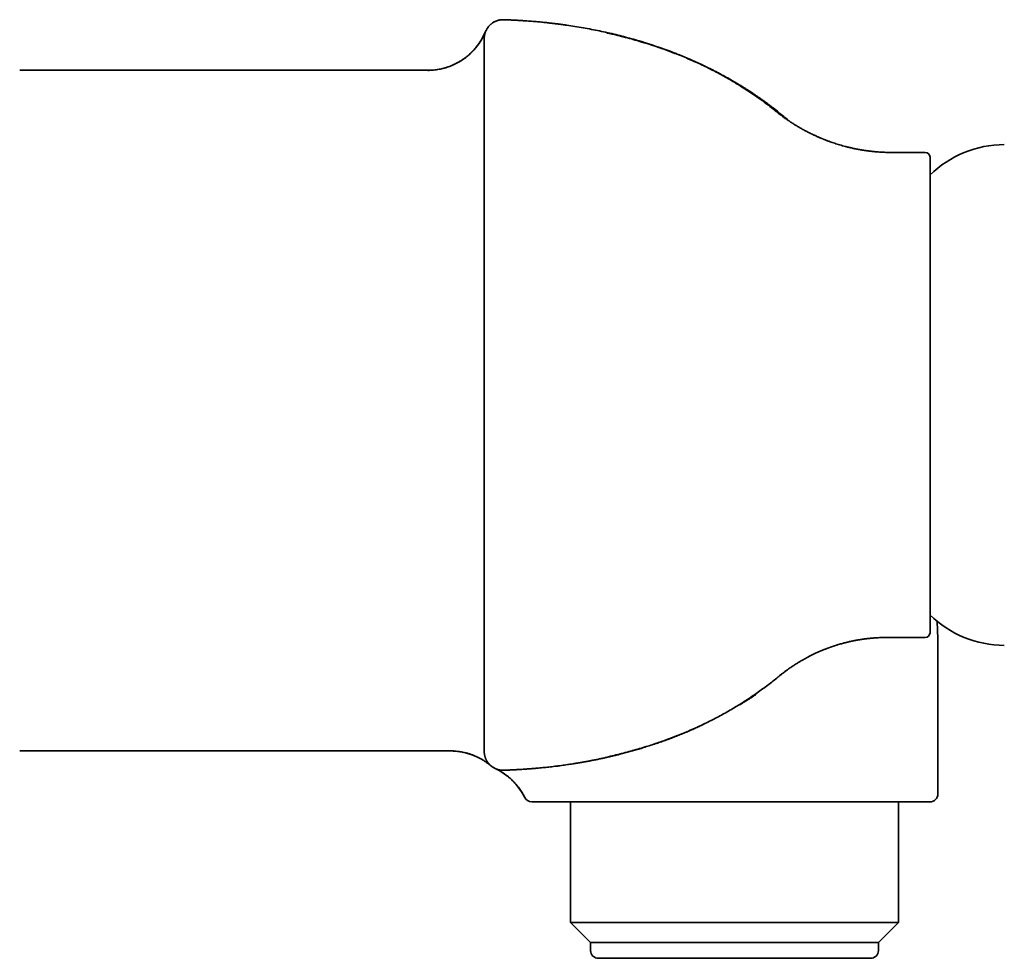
# Model space of a CAD drawing. Header units: millimetres. Extents: x 8 to 718, y 12 to 443.
# Tile 3 of 22: x 60 to 123, y 373 to 433. Entities that reach past the tile are written whole.
import ezdxf

# ---------------------------------------------------------------- set-up
doc = ezdxf.new("R2010")
doc.units = ezdxf.units.MM

msp = doc.modelspace()

# ---------------------------------------------------------------- linework, layer by layer
at = {"color": 7, "linetype": 'Continuous', "lineweight": 35}
for p, q in [((91.237, 432.535), (91.237, 432.536)), ((89.999, 431.336), (89.999, 431.324)), ((90.082, 431.776), (90.089, 431.791)), ((86.386, 429.304), (60.299, 429.304)), ((108.817, 426.55), (108.813, 426.554)), ((108.88, 426.5), (108.817, 426.551)), ((108.88, 426.5), (108.924, 426.464)), ((118.199, 424.054), (116.039, 424.054)), ((89.999, 410.185), (89.999, 408.554)), ((89.999, 408.554), (89.999, 406.924)), ((115.714, 393.054), (118.199, 393.054)), ((118.999, 383.054), (118.999, 392.554)), ((108.874, 390.606), (108.873, 390.605)), ((108.899, 390.626), (109.031, 390.733)), ((60.299, 385.804), (87.838, 385.804)), ((89.999, 385.785), (89.999, 385.773)), ((91.237, 384.573), (91.23, 384.573)), ((91.237, 384.573), (91.243, 384.573)), ((95.522, 382.554), (95.522, 374.832)), ((116.477, 374.832), (116.477, 382.554)), ((95.522, 374.832), (96.799, 373.554)), ((95.522, 374.832), (105.999, 374.832)), ((105.999, 374.832), (116.477, 374.832)), ((115.199, 373.554), (116.477, 374.832)), ((96.799, 373.554), (96.799, 373.054)), ((96.799, 373.554), (115.199, 373.554)), ((115.199, 373.054), (115.199, 373.554))]:
    msp.add_line(p, q, dxfattribs=at)
at = {"color": 7, "linetype": 'Continuous', "lineweight": 35, "flags": 128}
for points in [[(89.999, 431.34), (89.999, 431.335), (89.999, 431.332)], [(89.999, 385.778), (89.999, 385.772), (89.999, 385.765)]]:
    msp.add_lwpolyline(points, dxfattribs=at)
at = {"color": 7, "linetype": 'Continuous', "lineweight": 35}
for centre, radius, start, end in [((86.386, 433.304), 4, 270, 337.49789), ((123.249, 417.784), 6.771, 90, 134.55528), ((118.199, 423.754), 0.3, 0, 90), ((123.249, 399.325), 6.771, 225.4386, 270), ((118.199, 393.354), 0.3, 270, 0), ((88.999, 381.061), 4, 26.29846, 64.971), ((93.033, 383.054), 0.5, 206.29846, 270), ((118.499, 383.054), 0.5, 270, 0), ((97.299, 373.054), 0.5, 180, 270), ((114.699, 373.054), 0.5, 270, 0)]:
    msp.add_arc(centre, radius, start, end, dxfattribs=at)
for points, knots in [([(91.237, 432.536), (91.205, 432.536), (91.142, 432.537), (91.05, 432.528), (90.961, 432.514), (90.876, 432.493), (90.797, 432.468), (90.724, 432.439), (90.657, 432.408), (90.594, 432.373), (90.535, 432.337), (90.481, 432.299), (90.434, 432.261), (90.391, 432.224), (90.35, 432.185), (90.31, 432.143), (90.267, 432.093), (90.222, 432.034), (90.176, 431.966), (90.135, 431.894), (90.1, 431.82), (90.071, 431.748), (90.056, 431.7), (90.05, 431.678)], [0, 0, 0, 0, 0.060422, 0.119449, 0.176706, 0.231848, 0.284562, 0.334574, 0.381652, 0.425602, 0.471803, 0.513544, 0.550723, 0.586267, 0.622257, 0.658652, 0.695411, 0.747394, 0.79987, 0.852703, 0.905004, 0.955264, 1, 1, 1, 1]), ([(95.276, 432.186), (95.275, 432.186), (95.272, 432.186), (95.268, 432.187), (95.263, 432.188), (95.257, 432.189), (95.25, 432.19), (95.243, 432.191), (95.236, 432.192), (95.229, 432.193), (95.221, 432.194), (95.213, 432.195), (95.206, 432.196), (95.199, 432.197), (95.195, 432.197), (95.187, 432.199), (95.176, 432.2), (95.161, 432.202), (95.142, 432.205), (95.116, 432.208), (95.084, 432.213), (95.044, 432.219), (94.994, 432.225), (94.935, 432.233), (94.868, 432.242), (94.791, 432.252), (94.706, 432.263), (94.61, 432.275), (94.503, 432.289), (94.385, 432.303), (94.256, 432.318), (94.118, 432.333), (93.969, 432.349), (93.814, 432.366), (93.652, 432.382), (93.484, 432.398), (93.307, 432.414), (93.121, 432.429), (92.925, 432.445), (92.72, 432.46), (92.506, 432.475), (92.282, 432.489), (92.048, 432.502), (91.807, 432.514), (91.557, 432.525), (91.367, 432.532), (91.259, 432.535), (91.237, 432.536)], [0, 0, 0, 0, 0.0216045, 0.0413693, 0.059297, 0.0753912, 0.0896569, 0.1021012, 0.1127347, 0.1205673, 0.1270464, 0.1322067, 0.1361186, 0.1376555, 0.1389596, 0.1400956, 0.1428874, 0.1460049, 0.1504788, 0.1557123, 0.1627339, 0.171684, 0.1825686, 0.1953922, 0.2101598, 0.2268761, 0.2455463, 0.2661759, 0.289842, 0.3156633, 0.3436478, 0.3738041, 0.4061414, 0.4406696, 0.4752408, 0.5117782, 0.5502917, 0.5907915, 0.6332886, 0.6777942, 0.7243203, 0.7728797, 0.8234854, 0.8761515, 0.9298969, 0.9856588, 1, 1, 1, 1]), ([(100.173, 431.096), (100.087, 431.123), (99.835, 431.201), (99.414, 431.32), (98.912, 431.457), (98.404, 431.584), (97.891, 431.705), (97.373, 431.818), (96.851, 431.922), (96.324, 432.019), (95.799, 432.108), (95.449, 432.16), (95.276, 432.186)], [0, 0, 0, 0, 0.054356, 0.157462, 0.26115, 0.365426, 0.470294, 0.575759, 0.681825, 0.788493, 0.895766, 1, 1, 1, 1]), ([(90.082, 431.776), (90.082, 431.774), (90.08, 431.77), (90.075, 431.759), (90.069, 431.744), (90.061, 431.726), (90.053, 431.706), (90.043, 431.683), (90.032, 431.659), (90.02, 431.633), (90.007, 431.604), (89.992, 431.573), (89.977, 431.54), (89.959, 431.506), (89.941, 431.469), (89.921, 431.431), (89.9, 431.392), (89.871, 431.339), (89.832, 431.271), (89.782, 431.188), (89.726, 431.1), (89.664, 431.009), (89.591, 430.907), (89.506, 430.796), (89.407, 430.678), (89.316, 430.576), (89.233, 430.49), (89.161, 430.419), (89.086, 430.349), (89.009, 430.28), (88.928, 430.211), (88.843, 430.143), (88.752, 430.074), (88.655, 430.005), (88.55, 429.935), (88.436, 429.864), (88.316, 429.795), (88.19, 429.729), (88.058, 429.665), (87.919, 429.604), (87.773, 429.546), (87.619, 429.493), (87.459, 429.445), (87.292, 429.402), (87.119, 429.365), (86.941, 429.336), (86.759, 429.315), (86.572, 429.301), (86.446, 429.3), (86.383, 429.299)], [0, 0, 0, 0, 0.007387, 0.025152, 0.041464, 0.056358, 0.069883, 0.082102, 0.093102, 0.103001, 0.11196, 0.120196, 0.127983, 0.135642, 0.143508, 0.151805, 0.160542, 0.169721, 0.187279, 0.206269, 0.226697, 0.248452, 0.270682, 0.300243, 0.330301, 0.360834, 0.380503, 0.40035, 0.420369, 0.440552, 0.460924, 0.482489, 0.504351, 0.527678, 0.552449, 0.578638, 0.606213, 0.633571, 0.662101, 0.691762, 0.722507, 0.754282, 0.787029, 0.820684, 0.855179, 0.890438, 0.926384, 0.962933, 1, 1, 1, 1]), ([(90.049, 431.678), (90.046, 431.667), (90.04, 431.648), (90.032, 431.616), (90.026, 431.587), (90.019, 431.556), (90.014, 431.523), (90.009, 431.489), (90.005, 431.453), (90.002, 431.416), (90, 431.379), (89.999, 431.354), (89.999, 431.343)], [0, 0, 0, 0, 0.152715, 0.255406, 0.356557, 0.456169, 0.554243, 0.650782, 0.744102, 0.835942, 0.926303, 1, 1, 1, 1]), ([(89.999, 431.324), (89.999, 431.323), (89.999, 431.322), (89.999, 431.309), (89.999, 431.288), (89.999, 431.26), (89.999, 431.223), (89.999, 431.179), (89.999, 431.127), (89.999, 431.068), (89.999, 430.997), (89.999, 430.914), (89.999, 430.815), (89.999, 430.706), (89.999, 430.587), (89.999, 430.457), (89.999, 430.323), (89.999, 430.188), (89.999, 430.053), (89.999, 429.91), (89.999, 429.76), (89.999, 429.604), (89.999, 429.442), (89.999, 429.274), (89.999, 429.099), (89.999, 428.916), (89.999, 428.725), (89.999, 428.527), (89.999, 428.322), (89.999, 428.111), (89.999, 427.893), (89.999, 427.669), (89.999, 427.439), (89.999, 427.202), (89.999, 426.96), (89.999, 426.713), (89.999, 426.46), (89.999, 426.204), (89.999, 425.943), (89.999, 425.679), (89.999, 425.409), (89.999, 425.135), (89.999, 424.857), (89.999, 424.576), (89.999, 424.29), (89.999, 424.054), (89.999, 423.87), (89.999, 423.738), (89.999, 423.606), (89.999, 423.473), (89.999, 423.339), (89.999, 423.204), (89.999, 422.994), (89.999, 422.707), (89.999, 422.342), (89.999, 421.972), (89.999, 421.668), (89.999, 421.431), (89.999, 421.262), (89.999, 421.093), (89.999, 420.922), (89.999, 420.751), (89.999, 420.58), (89.999, 420.346), (89.999, 420.05), (89.999, 419.69), (89.999, 419.33), (89.999, 418.969), (89.999, 418.607), (89.999, 418.244), (89.999, 417.88), (89.999, 417.637), (89.999, 417.516)], [0, 0, 0, 0, 0.015385, 0.030742, 0.046081, 0.06141, 0.07674, 0.091805, 0.106888, 0.121999, 0.136766, 0.154328, 0.171895, 0.189482, 0.207103, 0.224772, 0.242503, 0.257706, 0.2729, 0.288095, 0.303298, 0.31852, 0.333497, 0.348507, 0.363561, 0.378653, 0.394037, 0.409414, 0.424793, 0.440183, 0.455593, 0.471031, 0.486508, 0.502002, 0.517485, 0.532967, 0.548455, 0.563961, 0.579214, 0.5945, 0.609828, 0.625193, 0.640524, 0.655828, 0.671115, 0.686392, 0.69325, 0.700109, 0.70697, 0.713832, 0.720698, 0.727567, 0.73444, 0.752713, 0.770944, 0.789149, 0.807342, 0.81551, 0.823679, 0.831852, 0.840029, 0.848211, 0.8564, 0.864597, 0.881591, 0.898543, 0.915464, 0.932365, 0.949258, 0.966154, 0.983064, 1, 1, 1, 1]), ([(100.16, 431.086), (100.11, 431.101), (99.9, 431.166), (99.525, 431.273), (99.033, 431.407), (98.543, 431.531), (98.14, 431.628), (97.903, 431.68), (97.827, 431.697)], [0, 0, 0, 0, 0.064147, 0.273272, 0.484741, 0.698616, 0.902531, 1, 1, 1, 1]), ([(98.652, 431.503), (98.654, 431.503), (98.658, 431.502), (98.665, 431.5), (98.674, 431.498), (98.685, 431.495), (98.698, 431.492), (98.712, 431.488), (98.728, 431.484), (98.745, 431.48), (98.763, 431.476), (98.783, 431.471), (98.801, 431.466), (98.815, 431.462), (98.829, 431.459), (98.842, 431.455), (98.858, 431.451), (98.875, 431.447), (98.893, 431.442), (98.911, 431.438), (98.93, 431.433), (98.949, 431.428), (98.968, 431.423), (98.986, 431.418), (99.007, 431.413), (99.021, 431.409), (99.029, 431.407), (99.03, 431.407)], [0, 0, 0, 0, 0.057757, 0.112045, 0.162879, 0.210279, 0.254269, 0.294877, 0.332142, 0.366111, 0.393859, 0.419064, 0.442493, 0.465295, 0.48963, 0.515721, 0.543581, 0.590672, 0.640656, 0.690519, 0.740172, 0.789613, 0.838843, 0.887863, 0.936521, 0.998771, 1, 1, 1, 1]), ([(100.093, 431.106), (100.095, 431.106), (100.101, 431.104), (100.111, 431.101), (100.125, 431.097), (100.141, 431.092), (100.157, 431.087), (100.175, 431.082), (100.191, 431.077), (100.2, 431.074), (100.203, 431.073)], [0, 0, 0, 0, 0.044222, 0.156692, 0.287324, 0.433372, 0.581738, 0.730721, 0.940331, 1, 1, 1, 1]), ([(108.812, 426.553), (108.774, 426.585), (108.62, 426.713), (108.345, 426.931), (107.985, 427.208), (107.616, 427.478), (107.238, 427.743), (106.852, 428.003), (106.468, 428.249), (106.087, 428.484), (105.71, 428.706), (105.325, 428.924), (104.933, 429.136), (104.534, 429.343), (104.133, 429.542), (103.732, 429.732), (103.329, 429.914), (102.92, 430.091), (102.504, 430.263), (102.082, 430.429), (101.652, 430.59), (101.216, 430.745), (100.765, 430.897), (100.412, 431.011), (100.207, 431.072), (100.16, 431.086)], [0, 0, 0, 0, 0.015355, 0.061257, 0.107514, 0.154139, 0.201144, 0.248544, 0.296351, 0.340545, 0.385104, 0.430041, 0.475368, 0.521096, 0.567239, 0.611683, 0.656528, 0.701786, 0.747467, 0.793586, 0.840153, 0.887181, 0.934683, 0.98497, 1, 1, 1, 1]), ([(108.432, 426.927), (108.43, 426.929), (108.425, 426.932), (108.417, 426.939), (108.406, 426.947), (108.394, 426.956), (108.382, 426.966), (108.368, 426.976), (108.355, 426.986), (108.341, 426.997), (108.328, 427.006), (108.316, 427.016), (108.303, 427.026), (108.29, 427.036), (108.275, 427.047), (108.258, 427.06), (108.236, 427.076), (108.21, 427.096), (108.182, 427.117), (108.145, 427.145), (108.097, 427.18), (108.04, 427.222), (107.98, 427.266), (107.919, 427.311), (107.856, 427.356), (107.762, 427.424), (107.635, 427.513), (107.475, 427.625), (107.315, 427.734), (107.157, 427.84), (106.999, 427.945), (106.835, 428.051), (106.664, 428.159), (106.487, 428.27), (106.295, 428.387), (106.089, 428.511), (105.866, 428.642), (105.667, 428.756), (105.495, 428.852), (105.357, 428.928), (105.222, 429.001), (105.094, 429.07), (104.972, 429.134), (104.858, 429.194), (104.751, 429.249), (104.652, 429.3), (104.56, 429.346), (104.477, 429.388), (104.409, 429.421), (104.355, 429.448), (104.314, 429.468), (104.282, 429.484), (104.261, 429.494), (104.248, 429.5), (104.235, 429.507), (104.217, 429.515), (104.193, 429.527), (104.161, 429.542), (104.123, 429.561), (104.078, 429.582), (104.027, 429.607), (103.968, 429.635), (103.859, 429.686), (103.705, 429.757), (103.51, 429.846), (103.323, 429.929), (103.183, 429.99), (103.087, 430.031), (103.034, 430.054), (102.985, 430.075), (102.941, 430.093), (102.903, 430.109), (102.872, 430.122), (102.848, 430.133), (102.83, 430.14), (102.815, 430.146), (102.801, 430.152), (102.784, 430.159), (102.763, 430.168), (102.726, 430.183), (102.673, 430.205), (102.601, 430.234), (102.522, 430.266), (102.435, 430.301), (102.347, 430.336), (102.258, 430.371), (102.17, 430.406), (102.076, 430.442), (101.978, 430.479), (101.869, 430.52), (101.75, 430.564), (101.626, 430.61), (101.493, 430.658), (101.352, 430.708), (101.206, 430.76), (101.067, 430.807), (100.953, 430.846), (100.863, 430.876), (100.795, 430.899), (100.729, 430.921), (100.666, 430.941), (100.607, 430.96), (100.551, 430.978), (100.498, 430.995), (100.448, 431.011), (100.402, 431.026), (100.359, 431.039), (100.32, 431.052), (100.284, 431.063), (100.251, 431.073), (100.222, 431.082), (100.195, 431.09), (100.181, 431.095), (100.174, 431.097)], [0, 0, 0, 0, 0.0097619, 0.0187194, 0.026882, 0.0342619, 0.0408759, 0.0458192, 0.0502653, 0.0542397, 0.0569328, 0.0594009, 0.0616706, 0.063776, 0.0657596, 0.067672, 0.0705671, 0.0737111, 0.0771541, 0.0808962, 0.0873819, 0.0946086, 0.1016884, 0.109189, 0.1167839, 0.1244656, 0.1431057, 0.1622421, 0.1818779, 0.1998347, 0.2183234, 0.2374719, 0.2572844, 0.2777652, 0.2989191, 0.3234163, 0.3487708, 0.3749897, 0.3908482, 0.4067005, 0.4217492, 0.4359506, 0.4495642, 0.4622877, 0.4741172, 0.4850495, 0.4950813, 0.5042098, 0.5124322, 0.5175338, 0.5220356, 0.5259272, 0.527899, 0.528956, 0.5301812, 0.5320984, 0.5347688, 0.5381614, 0.542277, 0.5471166, 0.5526815, 0.5589731, 0.5659575, 0.5877891, 0.6086415, 0.6285096, 0.6473885, 0.6532202, 0.6589481, 0.6642474, 0.6688806, 0.6728466, 0.6761448, 0.6787748, 0.6805985, 0.6818777, 0.6832652, 0.6850986, 0.6873784, 0.6901049, 0.6968636, 0.7044764, 0.7129468, 0.7222778, 0.7324728, 0.7413653, 0.7508283, 0.7608637, 0.7714734, 0.7822802, 0.7960156, 0.8092751, 0.8220567, 0.8384233, 0.8539256, 0.8685599, 0.8823225, 0.8897527, 0.8968999, 0.9037839, 0.9104945, 0.9170965, 0.9236547, 0.9302352, 0.9369035, 0.943723, 0.9507528, 0.9580472, 0.9656549, 0.9736189, 0.9819768, 0.9907611, 1, 1, 1, 1]), ([(109.469, 426.078), (109.467, 426.079), (109.362, 426.173), (109.148, 426.353), (108.827, 426.617), (108.588, 426.808), (108.454, 426.91), (108.432, 426.927)], [0, 0, 0, 0, 0.005198, 0.314671, 0.625216, 0.936879, 1, 1, 1, 1]), ([(116.039, 424.054), (115.976, 424.055), (115.854, 424.055), (115.675, 424.06), (115.505, 424.066), (115.344, 424.075), (115.194, 424.085), (115.054, 424.096), (114.924, 424.108), (114.805, 424.12), (114.698, 424.132), (114.603, 424.143), (114.52, 424.154), (114.445, 424.164), (114.379, 424.174), (114.318, 424.183), (114.261, 424.191), (114.21, 424.199), (114.174, 424.205), (114.15, 424.209), (114.134, 424.212), (114.117, 424.215), (114.094, 424.218), (114.06, 424.224), (114.016, 424.232), (113.965, 424.241), (113.912, 424.251), (113.859, 424.261), (113.807, 424.271), (113.754, 424.281), (113.648, 424.303), (113.49, 424.337), (113.282, 424.385), (113.085, 424.435), (112.902, 424.485), (112.731, 424.534), (112.566, 424.584), (112.408, 424.635), (112.255, 424.686), (112.128, 424.731), (112.025, 424.768), (111.949, 424.796), (111.894, 424.817), (111.858, 424.831), (111.841, 424.837), (111.828, 424.842), (111.821, 424.845), (111.816, 424.847), (111.81, 424.849), (111.799, 424.853), (111.78, 424.861), (111.751, 424.872), (111.716, 424.886), (111.672, 424.904), (111.621, 424.924), (111.566, 424.947), (111.508, 424.971), (111.447, 424.997), (111.38, 425.026), (111.308, 425.058), (111.23, 425.092), (111.149, 425.129), (111.02, 425.189), (110.847, 425.273), (110.633, 425.382), (110.427, 425.492), (110.228, 425.603), (110.038, 425.714), (109.878, 425.812), (109.746, 425.895), (109.639, 425.964), (109.536, 426.032), (109.437, 426.099), (109.34, 426.166), (109.248, 426.231), (109.16, 426.294), (109.081, 426.351), (109.012, 426.403), (108.955, 426.446), (108.908, 426.482), (108.87, 426.511), (108.84, 426.535), (108.815, 426.554), (108.795, 426.57), (108.777, 426.584), (108.763, 426.595), (108.752, 426.604), (108.744, 426.61), (108.736, 426.617), (108.729, 426.622), (108.726, 426.625), (108.724, 426.626)], [0, 0, 0, 0, 0.023353, 0.045608, 0.066739, 0.086717, 0.105518, 0.122816, 0.138937, 0.153862, 0.167576, 0.178978, 0.189355, 0.1987, 0.207002, 0.214263, 0.221797, 0.228193, 0.233444, 0.235522, 0.237344, 0.239276, 0.242123, 0.245919, 0.252127, 0.258883, 0.265608, 0.2723, 0.278959, 0.285586, 0.292179, 0.319291, 0.345818, 0.371747, 0.394276, 0.416161, 0.437393, 0.457965, 0.477868, 0.497046, 0.508117, 0.518171, 0.527203, 0.530013, 0.532478, 0.53412, 0.534924, 0.535437, 0.53618, 0.537153, 0.539918, 0.543683, 0.548449, 0.554219, 0.560995, 0.568781, 0.576261, 0.584487, 0.593463, 0.603192, 0.613676, 0.624863, 0.636122, 0.666522, 0.696088, 0.725129, 0.753292, 0.780563, 0.806934, 0.823046, 0.838797, 0.854185, 0.869186, 0.883357, 0.898243, 0.911834, 0.924134, 0.935152, 0.9449, 0.952068, 0.958389, 0.964269, 0.968619, 0.972969, 0.977368, 0.981863, 0.984935, 0.988083, 0.991349, 0.995677, 1, 1, 1, 1]), ([(108.74, 426.613), (108.74, 426.613), (108.74, 426.613), (108.739, 426.614), (108.737, 426.615), (108.736, 426.617), (108.734, 426.618), (108.732, 426.62), (108.73, 426.621), (108.729, 426.622)], [0, 0, 0, 0, 0.0998311, 0.2722006, 0.448494, 0.6203548, 0.7721288, 0.9137137, 1, 1, 1, 1]), ([(108.772, 426.587), (108.771, 426.588), (108.768, 426.591), (108.763, 426.594), (108.759, 426.598), (108.755, 426.601), (108.752, 426.604), (108.747, 426.607), (108.743, 426.611), (108.738, 426.614), (108.734, 426.618), (108.731, 426.621), (108.729, 426.622)], [0, 0, 0, 0, 0.064826, 0.218415, 0.292124, 0.356855, 0.443723, 0.550546, 0.657084, 0.763336, 0.869305, 1, 1, 1, 1]), ([(118.499, 421.099), (118.499, 421.17), (118.499, 421.31), (118.499, 421.511), (118.499, 421.703), (118.499, 421.888), (118.499, 422.064), (118.499, 422.225), (118.499, 422.372), (118.499, 422.506), (118.499, 422.605), (118.499, 422.674), (118.499, 422.715), (118.499, 422.755), (118.499, 422.795), (118.499, 422.833), (118.499, 422.871), (118.499, 422.941), (118.499, 423.038), (118.499, 423.155), (118.499, 423.262), (118.499, 423.358), (118.499, 423.444), (118.499, 423.512), (118.499, 423.564), (118.499, 423.604), (118.499, 423.64), (118.499, 423.67), (118.499, 423.697), (118.499, 423.718), (118.499, 423.736), (118.499, 423.749), (118.499, 423.755), (118.499, 423.754), (118.499, 423.754)], [0, 0, 0, 0, 0.041375, 0.082642, 0.123824, 0.164948, 0.206038, 0.24712, 0.283286, 0.319483, 0.355728, 0.367947, 0.380174, 0.392409, 0.404654, 0.416909, 0.429175, 0.441451, 0.485675, 0.529767, 0.573757, 0.617676, 0.661555, 0.705425, 0.734981, 0.764556, 0.794161, 0.823803, 0.853493, 0.88324, 0.913053, 0.951795, 0.990498, 1, 1, 1, 1]), ([(118.499, 420.027), (118.499, 420.102), (118.499, 420.254), (118.499, 420.474), (118.499, 420.689), (118.499, 420.898), (118.499, 421.032), (118.499, 421.099)], [0, 0, 0, 0, 0.199177, 0.398663, 0.59856, 0.798972, 1, 1, 1, 1]), ([(118.499, 415.615), (118.499, 415.72), (118.499, 415.931), (118.499, 416.241), (118.499, 416.546), (118.499, 416.847), (118.499, 417.14), (118.499, 417.426), (118.499, 417.705), (118.499, 417.98), (118.499, 418.251), (118.499, 418.519), (118.499, 418.784), (118.499, 419.043), (118.499, 419.297), (118.499, 419.546), (118.499, 419.79), (118.499, 419.948), (118.499, 420.027)], [0, 0, 0, 0, 0.063275, 0.126312, 0.189145, 0.25181, 0.314341, 0.375659, 0.436917, 0.498149, 0.559387, 0.621918, 0.684527, 0.747251, 0.810125, 0.873184, 0.936464, 1, 1, 1, 1]), ([(89.999, 417.516), (89.999, 417.157), (89.999, 416.444), (89.999, 415.378), (89.999, 414.322), (89.999, 413.275), (89.999, 412.237), (89.999, 411.208), (89.999, 410.525), (89.999, 410.185)], [0, 0, 0, 0, 0.146589, 0.2919339, 0.4360348, 0.5788917, 0.7205048, 0.8608742, 1, 1, 1, 1]), ([(118.499, 414.551), (118.499, 414.671), (118.499, 414.912), (118.499, 415.266), (118.499, 415.499), (118.499, 415.615)], [0, 0, 0, 0, 0.335005, 0.66827, 1, 1, 1, 1]), ([(118.499, 398.765), (118.499, 398.864), (118.499, 399.062), (118.499, 399.366), (118.499, 399.675), (118.499, 399.989), (118.499, 400.309), (118.499, 400.62), (118.499, 400.924), (118.499, 401.218), (118.499, 401.455), (118.499, 401.634), (118.499, 401.753), (118.499, 401.872), (118.499, 401.993), (118.499, 402.113), (118.499, 402.315), (118.499, 402.601), (118.499, 402.971), (118.499, 403.345), (118.499, 403.721), (118.499, 404.101), (118.499, 404.476), (118.499, 404.846), (118.499, 405.212), (118.499, 405.581), (118.499, 405.953), (118.499, 406.334), (118.499, 406.724), (118.499, 407.122), (118.499, 407.52), (118.499, 407.918), (118.499, 408.317), (118.499, 408.699), (118.499, 409.066), (118.499, 409.416), (118.499, 409.696), (118.499, 409.905), (118.499, 410.043), (118.499, 410.18), (118.499, 410.318), (118.499, 410.456), (118.499, 410.676), (118.499, 410.976), (118.499, 411.355), (118.499, 411.732), (118.499, 412.106), (118.499, 412.478), (118.499, 412.84), (118.499, 413.192), (118.499, 413.536), (118.499, 413.877), (118.499, 414.216), (118.499, 414.439), (118.499, 414.551)], [0, 0, 0, 0, 0.02298, 0.045897, 0.068765, 0.091599, 0.114413, 0.137223, 0.157303, 0.177401, 0.197527, 0.205444, 0.213367, 0.221297, 0.229235, 0.237181, 0.245136, 0.269034, 0.292862, 0.316635, 0.340371, 0.364085, 0.387794, 0.410159, 0.432548, 0.454975, 0.477455, 0.5, 0.523898, 0.547726, 0.571499, 0.595235, 0.618949, 0.642658, 0.663531, 0.684425, 0.70535, 0.713582, 0.721821, 0.730069, 0.738325, 0.74659, 0.754865, 0.777845, 0.800762, 0.82363, 0.846464, 0.869278, 0.892088, 0.913603, 0.93514, 0.95671, 0.978326, 1, 1, 1, 1]), ([(89.999, 406.924), (89.999, 406.584), (89.999, 405.901), (89.999, 404.872), (89.999, 403.834), (89.999, 402.787), (89.999, 401.73), (89.999, 400.665), (89.999, 399.952), (89.999, 399.593)], [0, 0, 0, 0, 0.139126, 0.2794956, 0.4211087, 0.5639657, 0.7080664, 0.8534112, 1, 1, 1, 1]), ([(89.999, 399.593), (89.999, 399.478), (89.999, 399.247), (89.999, 398.901), (89.999, 398.555), (89.999, 398.211), (89.999, 397.87), (89.999, 397.531), (89.999, 397.196), (89.999, 396.865), (89.999, 396.536), (89.999, 396.211), (89.999, 395.885), (89.999, 395.562), (89.999, 395.24), (89.999, 394.921), (89.999, 394.604), (89.999, 394.29), (89.999, 393.98), (89.999, 393.674), (89.999, 393.372), (89.999, 393.074), (89.999, 392.781), (89.999, 392.494), (89.999, 392.212), (89.999, 391.934), (89.999, 391.66), (89.999, 391.389), (89.999, 391.122), (89.999, 390.86), (89.999, 390.603), (89.999, 390.351), (89.999, 390.104), (89.999, 389.863), (89.999, 389.629), (89.999, 389.401), (89.999, 389.179), (89.999, 388.964), (89.999, 388.756), (89.999, 388.555), (89.999, 388.361), (89.999, 388.174), (89.999, 387.993), (89.999, 387.819), (89.999, 387.652), (89.999, 387.493), (89.999, 387.368), (89.999, 387.274), (89.999, 387.209), (89.999, 387.145), (89.999, 387.083), (89.999, 387.022), (89.999, 386.963), (89.999, 386.873), (89.999, 386.756), (89.999, 386.619), (89.999, 386.493), (89.999, 386.398), (89.999, 386.329), (89.999, 386.282), (89.999, 386.237), (89.999, 386.195), (89.999, 386.154), (89.999, 386.115), (89.999, 386.066), (89.999, 386.009), (89.999, 385.949), (89.999, 385.899), (89.999, 385.857), (89.999, 385.825), (89.999, 385.802), (89.999, 385.788), (89.999, 385.786), (89.999, 385.785)], [0, 0, 0, 0, 0.016115, 0.0322, 0.048266, 0.064321, 0.080377, 0.096155, 0.111951, 0.127775, 0.143145, 0.158803, 0.174456, 0.190114, 0.205786, 0.22148, 0.237207, 0.252973, 0.268599, 0.284203, 0.299794, 0.315382, 0.330976, 0.346305, 0.361657, 0.37704, 0.392299, 0.407835, 0.423349, 0.43885, 0.454347, 0.469848, 0.485363, 0.500901, 0.516283, 0.531639, 0.546978, 0.56231, 0.577643, 0.592712, 0.607799, 0.622913, 0.637928, 0.652895, 0.667824, 0.682723, 0.697601, 0.704276, 0.71095, 0.717622, 0.724294, 0.730967, 0.73764, 0.744316, 0.761964, 0.779562, 0.797126, 0.814667, 0.82254, 0.830413, 0.838286, 0.846162, 0.854042, 0.861926, 0.869817, 0.886161, 0.902462, 0.918732, 0.934981, 0.951221, 0.967464, 0.983719, 1, 1, 1, 1]), ([(118.499, 396.997), (118.499, 397.075), (118.499, 397.231), (118.499, 397.472), (118.499, 397.719), (118.499, 397.971), (118.499, 398.23), (118.499, 398.494), (118.499, 398.675), (118.499, 398.765)], [0, 0, 0, 0, 0.1430534, 0.2859103, 0.4286493, 0.5713491, 0.7140883, 0.8569458, 1, 1, 1, 1]), ([(118.499, 393.355), (118.499, 393.355), (118.499, 393.354), (118.499, 393.36), (118.499, 393.372), (118.499, 393.389), (118.499, 393.41), (118.499, 393.436), (118.499, 393.468), (118.499, 393.504), (118.499, 393.552), (118.499, 393.614), (118.499, 393.693), (118.499, 393.783), (118.499, 393.883), (118.499, 393.992), (118.499, 394.107), (118.499, 394.227), (118.499, 394.348), (118.499, 394.449), (118.499, 394.525), (118.499, 394.571), (118.499, 394.618), (118.499, 394.666), (118.499, 394.715), (118.499, 394.765), (118.499, 394.852), (118.499, 394.98), (118.499, 395.154), (118.499, 395.335), (118.499, 395.524), (118.499, 395.721), (118.499, 395.922), (118.499, 396.126), (118.499, 396.333), (118.499, 396.547), (118.499, 396.768), (118.499, 396.921), (118.499, 396.997)], [0, 0, 0, 0, 0.011673, 0.04459, 0.070401, 0.096197, 0.121987, 0.14778, 0.173584, 0.199409, 0.225262, 0.262786, 0.300199, 0.337525, 0.374791, 0.412023, 0.449247, 0.48202, 0.514824, 0.547678, 0.558756, 0.569843, 0.580938, 0.592043, 0.603158, 0.614285, 0.625423, 0.660531, 0.695546, 0.73049, 0.765384, 0.80025, 0.835109, 0.867989, 0.9009, 0.93386, 0.966888, 1, 1, 1, 1]), ([(118.998, 392.554), (118.998, 392.661), (118.998, 392.915), (118.989, 393.316), (118.974, 393.722), (118.959, 393.981), (118.952, 394.094)], [0, 0, 0, 0, 0.208097, 0.494186, 0.781071, 1, 1, 1, 1]), ([(108.854, 390.59), (108.854, 390.59), (108.854, 390.59), (108.855, 390.591), (108.857, 390.592), (108.859, 390.594), (108.862, 390.596), (108.865, 390.599), (108.871, 390.603), (108.879, 390.61), (108.887, 390.617), (108.894, 390.623), (108.902, 390.629), (108.913, 390.638), (108.932, 390.653), (108.96, 390.675), (109, 390.707), (109.046, 390.743), (109.098, 390.783), (109.156, 390.827), (109.218, 390.874), (109.285, 390.924), (109.355, 390.974), (109.424, 391.024), (109.503, 391.08), (109.593, 391.143), (109.693, 391.21), (109.79, 391.274), (109.886, 391.336), (109.979, 391.395), (110.069, 391.45), (110.157, 391.504), (110.261, 391.566), (110.385, 391.637), (110.53, 391.718), (110.682, 391.8), (110.842, 391.882), (111.007, 391.964), (111.186, 392.049), (111.377, 392.136), (111.581, 392.223), (111.74, 392.288), (111.853, 392.332), (111.917, 392.356), (111.98, 392.38), (112.04, 392.402), (112.096, 392.422), (112.146, 392.44), (112.19, 392.455), (112.226, 392.468), (112.251, 392.476), (112.268, 392.482), (112.28, 392.486), (112.295, 392.491), (112.316, 392.498), (112.342, 392.507), (112.374, 392.518), (112.413, 392.53), (112.455, 392.544), (112.5, 392.558), (112.589, 392.586), (112.702, 392.62), (112.842, 392.66), (112.961, 392.692), (113.079, 392.723), (113.194, 392.752), (113.306, 392.778), (113.394, 392.798), (113.457, 392.812), (113.494, 392.82), (113.527, 392.827), (113.555, 392.833), (113.584, 392.839), (113.618, 392.845), (113.66, 392.854), (113.711, 392.864), (113.797, 392.88), (113.912, 392.901), (114.05, 392.923), (114.17, 392.942), (114.273, 392.956), (114.359, 392.968), (114.439, 392.977), (114.511, 392.986), (114.575, 392.993), (114.631, 392.999), (114.68, 393.004), (114.722, 393.008), (114.762, 393.012), (114.807, 393.016), (114.859, 393.02), (114.916, 393.024), (114.979, 393.029), (115.046, 393.033), (115.117, 393.038), (115.212, 393.043), (115.332, 393.048), (115.48, 393.052), (115.608, 393.054), (115.687, 393.054), (115.714, 393.054)], [0, 0, 0, 0, 0.007496, 0.017697, 0.027077, 0.035989, 0.04444, 0.052436, 0.060598, 0.068221, 0.076301, 0.080513, 0.084604, 0.088481, 0.092251, 0.100011, 0.108217, 0.116971, 0.126358, 0.135783, 0.145867, 0.156645, 0.167607, 0.178258, 0.188602, 0.204238, 0.219128, 0.233279, 0.247632, 0.26116, 0.273873, 0.28611, 0.298692, 0.31812, 0.338381, 0.359464, 0.381357, 0.404036, 0.427173, 0.453819, 0.480835, 0.508213, 0.516495, 0.524809, 0.533155, 0.541086, 0.548129, 0.55484, 0.560489, 0.565081, 0.568619, 0.570305, 0.571632, 0.573457, 0.576066, 0.579458, 0.58363, 0.588581, 0.594231, 0.599995, 0.605755, 0.62833, 0.643553, 0.658737, 0.673655, 0.688162, 0.702261, 0.715921, 0.721202, 0.725857, 0.729888, 0.733299, 0.736508, 0.740692, 0.745975, 0.752354, 0.759818, 0.778083, 0.795192, 0.811162, 0.822624, 0.8334, 0.843243, 0.852108, 0.860006, 0.866943, 0.873155, 0.87779, 0.882567, 0.888118, 0.894454, 0.901569, 0.909309, 0.917676, 0.926415, 0.935515, 0.952644, 0.970882, 0.990162, 1, 1, 1, 1]), ([(100.216, 386.04), (100.26, 386.053), (100.437, 386.107), (100.743, 386.205), (101.133, 386.336), (101.542, 386.479), (101.968, 386.636), (102.411, 386.808), (102.847, 386.987), (103.275, 387.171), (103.696, 387.36), (104.103, 387.553), (104.497, 387.747), (104.878, 387.944), (105.252, 388.145), (105.62, 388.351), (105.98, 388.561), (106.334, 388.777), (106.682, 388.996), (107.028, 389.224), (107.372, 389.459), (107.715, 389.703), (108.05, 389.951), (108.378, 390.204), (108.652, 390.422), (108.815, 390.558), (108.872, 390.606)], [0, 0, 0, 0, 0.0141574, 0.0561702, 0.0978086, 0.1390813, 0.1877502, 0.2359271, 0.283626, 0.3308608, 0.3776449, 0.4239918, 0.4678361, 0.5113049, 0.5544091, 0.5971593, 0.6395659, 0.681639, 0.7233883, 0.7648235, 0.8079049, 0.850662, 0.8931048, 0.9352429, 0.9770857, 1, 1, 1, 1]), ([(108.874, 390.606), (108.888, 390.618), (108.926, 390.65), (108.978, 390.692), (109.016, 390.723), (109.03, 390.734)], [0, 0, 0, 0, 0.272468, 0.738821, 1, 1, 1, 1]), ([(107.386, 389.431), (107.383, 389.429), (107.352, 389.408), (107.293, 389.367), (107.207, 389.31), (107.122, 389.253), (107.037, 389.196), (106.951, 389.14), (106.827, 389.06), (106.665, 388.956), (106.49, 388.846), (106.382, 388.781), (106.342, 388.756)], [0, 0, 0, 0, 0.00772, 0.091219, 0.174416, 0.257311, 0.339904, 0.422195, 0.504184, 0.696245, 0.886626, 1, 1, 1, 1]), ([(104.037, 387.511), (104.004, 387.495), (103.881, 387.436), (103.667, 387.337), (103.395, 387.214), (103.122, 387.095), (102.833, 386.972), (102.528, 386.847), (102.207, 386.72), (101.888, 386.597), (101.568, 386.479), (101.248, 386.366), (101.017, 386.286), (100.892, 386.245), (100.875, 386.239)], [0, 0, 0, 0, 0.031454, 0.118661, 0.205576, 0.2922, 0.378533, 0.479912, 0.58089, 0.681468, 0.781645, 0.882421, 0.98385, 1, 1, 1, 1]), ([(100.339, 386.066), (100.319, 386.059), (100.19, 386.018), (99.954, 385.947), (99.632, 385.853), (99.312, 385.763), (98.991, 385.676), (98.738, 385.611), (98.551, 385.564), (98.43, 385.534), (98.308, 385.505), (98.186, 385.476), (98.063, 385.447), (97.94, 385.419), (97.782, 385.383), (97.589, 385.34), (97.361, 385.292), (97.127, 385.244), (96.887, 385.196), (96.64, 385.15), (96.394, 385.105), (96.147, 385.062), (95.971, 385.032), (95.864, 385.015), (95.825, 385.008), (95.786, 385.002), (95.747, 384.996), (95.708, 384.99), (95.619, 384.976), (95.487, 384.956), (95.311, 384.929), (95.128, 384.903), (94.932, 384.876), (94.724, 384.849), (94.52, 384.824), (94.323, 384.8), (94.132, 384.778), (93.94, 384.757), (93.747, 384.738), (93.554, 384.719), (93.414, 384.706), (93.326, 384.698), (93.289, 384.695), (93.252, 384.692), (93.216, 384.688), (93.179, 384.685), (93.142, 384.682), (93.105, 384.679), (93.041, 384.674), (92.95, 384.667), (92.824, 384.657), (92.691, 384.647), (92.55, 384.638), (92.412, 384.629), (92.319, 384.623), (92.268, 384.62), (92.259, 384.619), (92.249, 384.619), (92.239, 384.618), (92.228, 384.618), (92.192, 384.616), (92.127, 384.612), (92.035, 384.607), (91.941, 384.602), (91.857, 384.598), (91.781, 384.594), (91.714, 384.591), (91.651, 384.589), (91.594, 384.586), (91.541, 384.584), (91.492, 384.582), (91.448, 384.581), (91.407, 384.579), (91.371, 384.578), (91.339, 384.577), (91.313, 384.576), (91.29, 384.575), (91.272, 384.574), (91.258, 384.574), (91.248, 384.574), (91.241, 384.573), (91.238, 384.573), (91.237, 384.573)], [0, 0, 0, 0, 0.00528, 0.034026, 0.062441, 0.091038, 0.119818, 0.148783, 0.15979, 0.170875, 0.182038, 0.193278, 0.204597, 0.215993, 0.227468, 0.248708, 0.270213, 0.291983, 0.315603, 0.339529, 0.363764, 0.388306, 0.413159, 0.417083, 0.42103, 0.425, 0.428993, 0.43301, 0.437049, 0.456405, 0.474124, 0.492256, 0.514382, 0.537097, 0.560403, 0.581714, 0.603499, 0.62576, 0.648498, 0.671715, 0.695412, 0.699954, 0.704524, 0.709121, 0.713746, 0.718399, 0.723079, 0.727787, 0.732524, 0.747589, 0.76293, 0.781552, 0.800567, 0.819973, 0.83859, 0.839969, 0.84135, 0.842733, 0.844117, 0.845504, 0.847776, 0.859196, 0.873945, 0.887888, 0.901023, 0.912067, 0.922464, 0.932214, 0.941316, 0.949768, 0.957571, 0.964948, 0.97163, 0.977616, 0.982906, 0.987499, 0.991172, 0.994231, 0.996678, 0.998511, 0.999392, 1, 1, 1, 1]), ([(97.828, 385.412), (97.984, 385.447), (98.301, 385.518), (98.773, 385.635), (99.244, 385.758), (99.704, 385.887), (100.028, 385.981), (100.196, 386.033), (100.216, 386.04)], [0, 0, 0, 0, 0.195078, 0.394101, 0.590986, 0.785784, 0.975123, 1, 1, 1, 1]), ([(87.838, 385.804), (87.838, 385.805), (87.838, 385.805), (87.835, 385.807), (87.834, 385.807)], [0, 0, 0, 0, 0.851551, 1, 1, 1, 1]), ([(87.835, 385.807), (87.898, 385.806), (88.023, 385.805), (88.207, 385.791), (88.384, 385.771), (88.553, 385.743), (88.714, 385.711), (88.866, 385.673), (89.008, 385.632), (89.14, 385.589), (89.263, 385.544), (89.375, 385.499), (89.478, 385.455), (89.571, 385.412), (89.653, 385.371), (89.724, 385.334), (89.783, 385.301), (89.832, 385.273), (89.875, 385.248), (89.915, 385.224), (89.954, 385.2), (89.993, 385.175), (90.033, 385.149), (90.077, 385.12), (90.126, 385.086), (90.178, 385.049), (90.231, 385.011), (90.283, 384.971), (90.318, 384.944), (90.335, 384.93), (90.336, 384.929)], [0, 0, 0, 0, 0.067017, 0.132019, 0.194796, 0.255157, 0.312924, 0.367935, 0.420047, 0.469133, 0.515078, 0.557787, 0.597175, 0.633172, 0.665719, 0.694766, 0.71728, 0.737063, 0.754099, 0.770014, 0.786318, 0.80322, 0.820909, 0.839554, 0.866149, 0.895001, 0.92635, 0.960389, 0.997278, 1, 1, 1, 1]), ([(90.424, 384.857), (90.376, 384.896), (90.28, 384.975), (90.131, 385.084), (89.977, 385.186), (89.82, 385.281), (89.659, 385.368), (89.496, 385.446), (89.331, 385.517), (89.156, 385.583), (88.973, 385.642), (88.781, 385.694), (88.589, 385.735), (88.398, 385.767), (88.21, 385.789), (88.023, 385.802), (87.9, 385.804), (87.838, 385.804)], [0, 0, 0, 0, 0.066134, 0.13207, 0.197739, 0.263072, 0.328004, 0.392472, 0.456415, 0.519776, 0.591405, 0.662129, 0.731879, 0.800593, 0.868216, 0.934699, 1, 1, 1, 1]), ([(89.999, 385.765), (90, 385.753), (90, 385.725), (90.002, 385.684), (90.006, 385.639), (90.012, 385.595), (90.019, 385.552), (90.028, 385.51), (90.038, 385.468), (90.05, 385.427), (90.063, 385.387), (90.077, 385.348), (90.092, 385.309), (90.109, 385.272), (90.122, 385.243), (90.132, 385.223), (90.139, 385.211), (90.146, 385.199), (90.152, 385.186), (90.167, 385.161), (90.193, 385.117), (90.232, 385.061), (90.267, 385.017), (90.289, 384.99), (90.299, 384.979), (90.303, 384.975), (90.305, 384.973), (90.307, 384.971), (90.309, 384.968), (90.315, 384.961), (90.321, 384.955), (90.326, 384.95)], [0, 0, 0, 0, 0.027902, 0.062978, 0.099035, 0.136072, 0.174088, 0.21238, 0.251616, 0.291798, 0.332925, 0.374997, 0.418014, 0.461976, 0.506883, 0.522916, 0.539065, 0.555332, 0.571736, 0.589695, 0.660074, 0.761362, 0.862063, 0.911475, 0.933172, 0.936579, 0.941469, 0.94699, 0.952506, 0.958016, 1, 1, 1, 1]), ([(90.307, 384.971), (90.314, 384.963), (90.335, 384.939), (90.375, 384.9), (90.428, 384.852), (90.49, 384.804), (90.557, 384.758), (90.628, 384.716), (90.703, 384.679), (90.782, 384.646), (90.838, 384.629), (90.865, 384.62)], [0, 0, 0, 0, 0.046388, 0.143538, 0.250905, 0.368262, 0.495262, 0.613919, 0.739155, 0.870442, 1, 1, 1, 1]), ([(90.334, 384.931), (90.336, 384.929), (90.344, 384.923), (90.35, 384.918), (90.353, 384.915), (90.353, 384.915)], [0, 0, 0, 0, 0.3329, 0.97746, 1, 1, 1, 1]), ([(90.374, 384.902), (90.378, 384.898), (90.387, 384.889), (90.399, 384.878), (90.41, 384.868), (90.418, 384.862), (90.423, 384.858), (90.423, 384.857), (90.424, 384.857)], [0, 0, 0, 0, 0.12598, 0.305487, 0.482634, 0.657428, 0.82988, 1, 1, 1, 1]), ([(90.729, 384.667), (90.729, 384.667), (90.733, 384.666), (90.744, 384.66), (90.755, 384.655), (90.763, 384.651), (90.764, 384.65)], [0, 0, 0, 0, 0.028346, 0.505712, 0.941638, 1, 1, 1, 1]), ([(90.762, 384.651), (90.763, 384.651), (90.772, 384.646), (90.791, 384.637), (90.819, 384.623), (90.848, 384.608), (90.876, 384.593), (90.904, 384.578), (90.933, 384.563), (90.962, 384.546), (90.993, 384.528), (91.028, 384.509), (91.066, 384.486), (91.112, 384.457), (91.167, 384.423), (91.229, 384.382), (91.297, 384.335), (91.372, 384.282), (91.451, 384.222), (91.536, 384.155), (91.626, 384.079), (91.72, 383.995), (91.817, 383.902), (91.912, 383.804), (92.004, 383.703), (92.094, 383.598), (92.183, 383.486), (92.271, 383.365), (92.358, 383.237), (92.442, 383.102), (92.519, 382.966), (92.565, 382.875), (92.586, 382.832)], [0, 0, 0, 0, 0.002242, 0.024541, 0.044895, 0.063401, 0.080187, 0.095421, 0.109322, 0.122173, 0.13575, 0.149329, 0.165579, 0.185006, 0.208763, 0.236, 0.266708, 0.299943, 0.336441, 0.376178, 0.419122, 0.465231, 0.514454, 0.566728, 0.61491, 0.66531, 0.717857, 0.772474, 0.829073, 0.887555, 0.947813, 1, 1, 1, 1]), ([(96.856, 385.191), (96.819, 385.184), (96.77, 385.174), (96.721, 385.165), (96.709, 385.163)], [0, 0, 0, 0, 0.748265, 1, 1, 1, 1]), ([(90.865, 384.62), (90.866, 384.62), (90.869, 384.619), (90.873, 384.618), (90.879, 384.616), (90.892, 384.613), (90.913, 384.607), (90.946, 384.599), (90.982, 384.592), (91.021, 384.586), (91.061, 384.58), (91.102, 384.576), (91.146, 384.574), (91.19, 384.572), (91.222, 384.573), (91.237, 384.573)], [0, 0, 0, 0, 0.0067523, 0.0309484, 0.0526694, 0.0709096, 0.1701548, 0.2823232, 0.3920762, 0.4994163, 0.6043462, 0.7068679, 0.8069832, 0.9046936, 1, 1, 1, 1]), ([(93.033, 382.554), (93.034, 382.554), (93.036, 382.554), (93.052, 382.554), (93.077, 382.554), (93.112, 382.554), (93.157, 382.554), (93.195, 382.554), (93.217, 382.554), (93.221, 382.554), (93.224, 382.554), (93.227, 382.554), (93.23, 382.554), (93.237, 382.554), (93.253, 382.554), (93.285, 382.554), (93.331, 382.554), (93.387, 382.554), (93.446, 382.554), (93.509, 382.554), (93.559, 382.554), (93.59, 382.554), (93.603, 382.554), (93.615, 382.554), (93.63, 382.554), (93.664, 382.554), (93.723, 382.554), (93.809, 382.554), (93.903, 382.554), (94.003, 382.554), (94.107, 382.554), (94.217, 382.554), (94.331, 382.554), (94.449, 382.554), (94.534, 382.554), (94.575, 382.554)], [0, 0, 0, 0, 0.061734, 0.123062, 0.184018, 0.244638, 0.304956, 0.365011, 0.368079, 0.371143, 0.374205, 0.377263, 0.380318, 0.383371, 0.397719, 0.423173, 0.468101, 0.507659, 0.546707, 0.585259, 0.62333, 0.629982, 0.63662, 0.643243, 0.649888, 0.659234, 0.695512, 0.736482, 0.77656, 0.815775, 0.854155, 0.891733, 0.928542, 0.964618, 1, 1, 1, 1]), ([(104.393, 382.554), (104.304, 382.554), (104.128, 382.554), (103.869, 382.554), (103.617, 382.554), (103.373, 382.554), (103.136, 382.554), (102.907, 382.554), (102.698, 382.554), (102.508, 382.554), (102.337, 382.554), (102.167, 382.554), (102, 382.554), (101.829, 382.554), (101.652, 382.554), (101.425, 382.554), (101.154, 382.554), (100.842, 382.554), (100.536, 382.554), (100.249, 382.554), (99.978, 382.554), (99.734, 382.554), (99.569, 382.554), (99.48, 382.554), (99.455, 382.554), (99.431, 382.554), (99.407, 382.554), (99.383, 382.554), (99.358, 382.554), (99.253, 382.554), (99.068, 382.554), (98.806, 382.554), (98.549, 382.554), (98.296, 382.554), (98.049, 382.554), (97.815, 382.554), (97.596, 382.554), (97.389, 382.554), (97.228, 382.554), (97.109, 382.554), (97.03, 382.554), (96.953, 382.554), (96.876, 382.554), (96.8, 382.554), (96.671, 382.554), (96.492, 382.554), (96.267, 382.554), (96.049, 382.554), (95.837, 382.554), (95.631, 382.554), (95.435, 382.554), (95.249, 382.554), (95.072, 382.554), (94.9, 382.554), (94.734, 382.554), (94.628, 382.554), (94.575, 382.554)], [0, 0, 0, 0, 0.022896, 0.045146, 0.066753, 0.087718, 0.108042, 0.127747, 0.147115, 0.162159, 0.177052, 0.191794, 0.206389, 0.220836, 0.236555, 0.252745, 0.280803, 0.308522, 0.335917, 0.363006, 0.386602, 0.409983, 0.430391, 0.432673, 0.434952, 0.43723, 0.439506, 0.441779, 0.444052, 0.446322, 0.471535, 0.496633, 0.521633, 0.546551, 0.571404, 0.596211, 0.618015, 0.639807, 0.6616, 0.670164, 0.678731, 0.687301, 0.695876, 0.704455, 0.713039, 0.739603, 0.766151, 0.792704, 0.819283, 0.845909, 0.872604, 0.897855, 0.923203, 0.948665, 0.974259, 1, 1, 1, 1]), ([(118.499, 382.554), (118.499, 382.554), (118.497, 382.554), (118.486, 382.554), (118.467, 382.554), (118.441, 382.554), (118.411, 382.554), (118.376, 382.554), (118.341, 382.554), (118.3, 382.554), (118.255, 382.554), (118.202, 382.554), (118.138, 382.554), (118.064, 382.554), (117.983, 382.554), (117.895, 382.554), (117.814, 382.554), (117.743, 382.554), (117.685, 382.554), (117.625, 382.554), (117.562, 382.554), (117.498, 382.554), (117.431, 382.554), (117.336, 382.554), (117.21, 382.554), (117.047, 382.554), (116.875, 382.554), (116.723, 382.554), (116.595, 382.554), (116.495, 382.554), (116.392, 382.554), (116.286, 382.554), (116.179, 382.554), (116.033, 382.554), (115.847, 382.554), (115.617, 382.554), (115.379, 382.554), (115.172, 382.554), (114.999, 382.554), (114.865, 382.554), (114.728, 382.554), (114.59, 382.554), (114.449, 382.554), (114.278, 382.554), (114.077, 382.554), (113.843, 382.554), (113.605, 382.554), (113.363, 382.554), (113.118, 382.554), (112.87, 382.554), (112.62, 382.554), (112.365, 382.554), (112.105, 382.554), (111.838, 382.554), (111.567, 382.554), (111.292, 382.554), (111.014, 382.554), (110.754, 382.554), (110.511, 382.554), (110.287, 382.554), (110.06, 382.554), (109.833, 382.554), (109.584, 382.554), (109.314, 382.554), (109.023, 382.554), (108.731, 382.554), (108.437, 382.554), (108.185, 382.554), (107.976, 382.554), (107.809, 382.554), (107.643, 382.554), (107.475, 382.554), (107.307, 382.554), (107.139, 382.554), (106.904, 382.554), (106.602, 382.554), (106.233, 382.554), (105.865, 382.554), (105.496, 382.554), (105.128, 382.554), (104.76, 382.554), (104.516, 382.554), (104.393, 382.554)], [0, 0, 0, 0, 0.014364, 0.0287, 0.043016, 0.057321, 0.071623, 0.082865, 0.094114, 0.105374, 0.116651, 0.127948, 0.141979, 0.155983, 0.169969, 0.183944, 0.197917, 0.205761, 0.213608, 0.22146, 0.229318, 0.237183, 0.245057, 0.252941, 0.269805, 0.286635, 0.303446, 0.32025, 0.329055, 0.337864, 0.346679, 0.355503, 0.364336, 0.373181, 0.390492, 0.407766, 0.425018, 0.442263, 0.451299, 0.46034, 0.469387, 0.478443, 0.487509, 0.496589, 0.510878, 0.525139, 0.53938, 0.553611, 0.567838, 0.581818, 0.59581, 0.609824, 0.623868, 0.63827, 0.652644, 0.666998, 0.681341, 0.695681, 0.706951, 0.71823, 0.72952, 0.740826, 0.752153, 0.76633, 0.78048, 0.794611, 0.808731, 0.822848, 0.830773, 0.838702, 0.846635, 0.854574, 0.862521, 0.870476, 0.878443, 0.895843, 0.913206, 0.930548, 0.947883, 0.965226, 0.982594, 1, 1, 1, 1]), ([(97.299, 372.554), (97.3, 372.554), (97.301, 372.554), (97.312, 372.554), (97.33, 372.554), (97.353, 372.554), (97.38, 372.554), (97.409, 372.554), (97.444, 372.554), (97.489, 372.554), (97.548, 372.554), (97.623, 372.554), (97.709, 372.554), (97.804, 372.554), (97.899, 372.554), (97.993, 372.554), (98.082, 372.554), (98.175, 372.554), (98.274, 372.554), (98.377, 372.554), (98.485, 372.554), (98.599, 372.554), (98.723, 372.554), (98.86, 372.554), (99.01, 372.554), (99.166, 372.554), (99.327, 372.554), (99.494, 372.554), (99.668, 372.554), (99.857, 372.554), (100.062, 372.554), (100.284, 372.554), (100.513, 372.554), (100.748, 372.554), (100.99, 372.554), (101.224, 372.554), (101.45, 372.554), (101.667, 372.554), (101.886, 372.554), (102.109, 372.554), (102.335, 372.554), (102.564, 372.554), (102.773, 372.554), (102.962, 372.554), (103.128, 372.554), (103.295, 372.554), (103.463, 372.554), (103.632, 372.554), (103.812, 372.554), (104.004, 372.554), (104.207, 372.554), (104.407, 372.554), (104.632, 372.554), (104.882, 372.554), (105.16, 372.554), (105.439, 372.554), (105.719, 372.554), (105.989, 372.554), (106.249, 372.554), (106.499, 372.554), (106.748, 372.554), (106.978, 372.554), (107.19, 372.554), (107.384, 372.554), (107.581, 372.554), (107.811, 372.554), (108.072, 372.554), (108.359, 372.554), (108.643, 372.554), (108.924, 372.554), (109.178, 372.554), (109.406, 372.554), (109.607, 372.554), (109.806, 372.554), (110.002, 372.554), (110.195, 372.554), (110.386, 372.554), (110.575, 372.554), (110.771, 372.554), (110.974, 372.554), (111.182, 372.554), (111.386, 372.554), (111.585, 372.554), (111.779, 372.554), (111.968, 372.554), (112.162, 372.554), (112.361, 372.554), (112.561, 372.554), (112.754, 372.554), (112.938, 372.554), (113.114, 372.554), (113.274, 372.554), (113.417, 372.554), (113.545, 372.554), (113.667, 372.554), (113.782, 372.554), (113.891, 372.554), (113.994, 372.554), (114.08, 372.554), (114.152, 372.554), (114.212, 372.554), (114.269, 372.554), (114.322, 372.554), (114.372, 372.554), (114.421, 372.554), (114.468, 372.554), (114.513, 372.554), (114.553, 372.554), (114.592, 372.554), (114.629, 372.554), (114.66, 372.554), (114.683, 372.554), (114.697, 372.554), (114.698, 372.554), (114.699, 372.554)], [0, 0, 0, 0, 0.0091502, 0.0182829, 0.0274058, 0.0365262, 0.0436956, 0.0508718, 0.0580586, 0.0656745, 0.0765463, 0.087401, 0.0982512, 0.1091098, 0.1199894, 0.1280517, 0.1360974, 0.1441316, 0.1521595, 0.1601861, 0.1682167, 0.1762563, 0.1843102, 0.1937198, 0.2031073, 0.2124809, 0.2218488, 0.2312192, 0.2406003, 0.2500003, 0.2609756, 0.2719227, 0.2828547, 0.2937844, 0.304725, 0.3156894, 0.3249019, 0.3340937, 0.3432724, 0.3524456, 0.3616211, 0.3708066, 0.3800097, 0.3864822, 0.3929437, 0.399397, 0.4058447, 0.4122895, 0.4187341, 0.4263327, 0.4339389, 0.4415573, 0.448762, 0.4590178, 0.4692589, 0.4794958, 0.4897393, 0.5000001, 0.5091528, 0.5182872, 0.5274106, 0.5365308, 0.5436992, 0.550874, 0.5580586, 0.5656745, 0.5765463, 0.587401, 0.5982512, 0.6091098, 0.6199894, 0.6280517, 0.6360974, 0.6441316, 0.6521595, 0.6601861, 0.6682167, 0.6762563, 0.6843102, 0.6937198, 0.7031073, 0.7124809, 0.7218488, 0.7312192, 0.7406003, 0.7500003, 0.7609756, 0.7719227, 0.7828547, 0.7937844, 0.804725, 0.8156894, 0.8249019, 0.8340937, 0.8432724, 0.8524456, 0.8616211, 0.8708066, 0.8800097, 0.8864822, 0.8929437, 0.899397, 0.9058447, 0.9122895, 0.9187341, 0.9263327, 0.9339389, 0.9415572, 0.9487599, 0.9590137, 0.969254, 0.9794914, 0.9897365, 1, 1, 1, 1])]:
    msp.add_open_spline(points, degree=3, knots=knots, dxfattribs=at)

doc.saveas('drawing.dxf')
